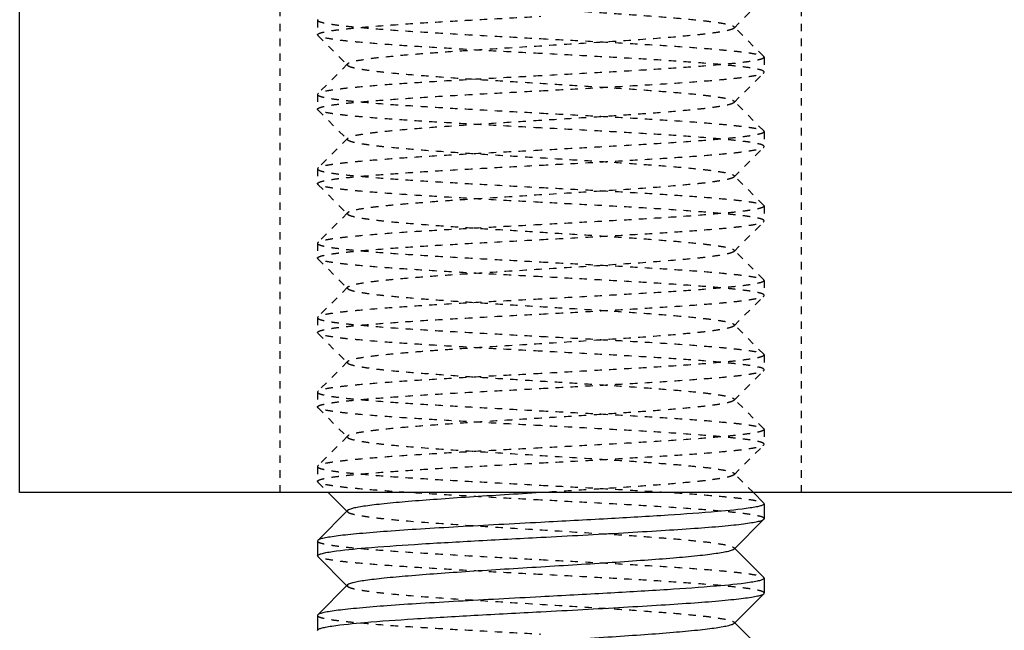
# Model space of a CAD drawing. Header units: millimetres. Extents: x -24622 to 57, y -1603 to 1112.
# Tile 85 of 219: x -1909 to -1895, y 642 to 650. Entities that reach past the tile are written whole.
import ezdxf

# ---------------------------------------------------------------- set-up
doc = ezdxf.new("R2010")
doc.units = ezdxf.units.MM
doc.linetypes.add('HIDDEN', pattern=[0.2, 0.1, -0.1])
doc.layers.add('02___PRT_ALL_AXES', color=7, linetype='Continuous')
doc.layers.add('DEFAULT_2', color=8, linetype='HIDDEN')

msp = doc.modelspace()

# ---------------------------------------------------------------- linework, layer by layer
at = {"color": 7, "linetype": 'Continuous'}
for p, q in [((-1908.506, 643.621), (-1908.506, 655.621)), ((-1788.506, 643.621), (-1908.506, 643.621)), ((-1904.36, 643.621), (-1904.11, 643.371)), ((-1898.51, 643.48), (-1898.651, 643.621)), ((-1898.51, 643.48), (-1898.506, 643.471)), ((-1904.101, 643.381), (-1904.501, 642.98)), ((-1898.91, 642.862), (-1898.51, 643.263)), ((-1898.51, 643.263), (-1898.506, 643.271)), ((-1904.501, 642.98), (-1904.506, 642.971)), ((-1904.501, 642.763), (-1904.506, 642.771)), ((-1904.501, 642.763), (-1904.11, 642.371)), ((-1898.51, 642.48), (-1898.901, 642.871)), ((-1904.101, 642.381), (-1904.501, 641.98)), ((-1898.51, 642.48), (-1898.506, 642.471)), ((-1898.91, 641.862), (-1898.51, 642.263)), ((-1898.51, 642.263), (-1898.506, 642.271)), ((-1904.501, 641.98), (-1904.506, 641.971)), ((-1898.51, 641.48), (-1898.901, 641.871))]:
    msp.add_line(p, q, dxfattribs=at)
for points, start_tangent, end_tangent in [([(-1901.506, 643.621), (-1901.994, 643.591), (-1902.464, 643.561), (-1902.9, 643.531), (-1903.287, 643.501), (-1903.611, 643.471), (-1903.745, 643.456), (-1903.86, 643.441), (-1903.953, 643.426), (-1904.025, 643.411), (-1904.074, 643.396), (-1904.101, 643.381)], (-0.998132, -0.061099), (-0.70669, -0.707524)), ([(-1898.506, 643.471), (-1898.517, 643.457), (-1898.553, 643.443), (-1898.612, 643.429), (-1898.693, 643.415)], (0.007222, -0.999974), (-0.988581, -0.15069)), ([(-1898.693, 643.415), (-1899.134, 643.366), (-1899.793, 643.318), (-1900.608, 643.27), (-1901.506, 643.221)], (-0.988581, -0.15069), (-0.998596, -0.052977)), ([(-1901.506, 643.221), (-1902.071, 643.191), (-1902.617, 643.161), (-1903.122, 643.131), (-1903.57, 643.101), (-1903.943, 643.07), (-1904.098, 643.055), (-1904.229, 643.04), (-1904.336, 643.025), (-1904.418, 643.01), (-1904.473, 642.995), (-1904.501, 642.98)], (-0.998596, -0.052977), (-0.705983, -0.708229)), ([(-1901.506, 643.021), (-1900.94, 643.051), (-1900.394, 643.082), (-1899.889, 643.112), (-1899.441, 643.142), (-1899.068, 643.172), (-1898.913, 643.187), (-1898.782, 643.202), (-1898.675, 643.218), (-1898.594, 643.233), (-1898.538, 643.248), (-1898.51, 643.263)], (0.998596, 0.052977), (0.706019, 0.708192)), ([(-1904.306, 642.83), (-1903.861, 642.878), (-1903.204, 642.926), (-1902.395, 642.973), (-1901.506, 643.021)], (0.98924, 0.146305), (0.998596, 0.052977)), ([(-1904.506, 642.771), (-1904.493, 642.786), (-1904.455, 642.801), (-1904.393, 642.815), (-1904.306, 642.83)], (0.008728, 0.999962), (0.98924, 0.146305)), ([(-1898.91, 642.862), (-1898.937, 642.847), (-1898.986, 642.832), (-1899.058, 642.817), (-1899.152, 642.802), (-1899.266, 642.786), (-1899.401, 642.771), (-1899.724, 642.741), (-1900.111, 642.711), (-1900.547, 642.681), (-1901.018, 642.651), (-1901.506, 642.621), (-1901.993, 642.591), (-1902.464, 642.561), (-1902.9, 642.531), (-1903.287, 642.501), (-1903.611, 642.471), (-1903.745, 642.456), (-1903.86, 642.441), (-1903.953, 642.426), (-1904.025, 642.411), (-1904.074, 642.396), (-1904.101, 642.381)], (-0.707117, -0.707096), (-0.70586, -0.708351)), ([(-1898.703, 642.413), (-1899.147, 642.365), (-1899.804, 642.317), (-1900.615, 642.269), (-1901.506, 642.221)], (-0.989131, -0.147034), (-0.998596, -0.052977)), ([(-1898.506, 642.471), (-1898.518, 642.457), (-1898.555, 642.442), (-1898.617, 642.428), (-1898.703, 642.413)], (-0.006651, -0.999978), (-0.989131, -0.147034)), ([(-1901.506, 642.021), (-1900.94, 642.051), (-1900.394, 642.082), (-1899.889, 642.112), (-1899.441, 642.142), (-1899.068, 642.172), (-1898.913, 642.187), (-1898.782, 642.202), (-1898.675, 642.218), (-1898.594, 642.233), (-1898.538, 642.248), (-1898.51, 642.263)], (0.998596, 0.052977), (0.706, 0.708212)), ([(-1901.506, 642.221), (-1902.071, 642.191), (-1902.617, 642.161), (-1903.122, 642.131), (-1903.57, 642.101), (-1903.943, 642.07), (-1904.098, 642.055), (-1904.229, 642.04), (-1904.336, 642.025), (-1904.418, 642.01), (-1904.473, 641.995), (-1904.501, 641.98)], (-0.998596, -0.052977), (-0.706038, -0.708174)), ([(-1904.315, 641.828), (-1903.873, 641.877), (-1903.215, 641.925), (-1902.401, 641.973), (-1901.506, 642.021)], (0.988734, 0.149681), (0.998596, 0.052977)), ([(-1898.91, 641.862), (-1898.937, 641.847), (-1898.986, 641.832), (-1899.058, 641.817), (-1899.152, 641.802), (-1899.266, 641.786), (-1899.401, 641.771), (-1899.724, 641.741), (-1900.111, 641.711), (-1900.547, 641.681), (-1901.018, 641.651), (-1901.506, 641.621), (-1901.993, 641.591), (-1902.464, 641.561), (-1902.9, 641.531), (-1903.287, 641.501), (-1903.611, 641.471), (-1903.745, 641.456), (-1903.86, 641.441), (-1903.953, 641.426), (-1904.025, 641.411), (-1904.074, 641.396), (-1904.101, 641.381)], (-0.705678, -0.708532), (-0.706932, -0.707281)), ([(-1904.506, 641.771), (-1904.494, 641.786), (-1904.458, 641.8), (-1904.398, 641.814), (-1904.315, 641.828)], (-0.004748, 0.999989), (0.988734, 0.149681))]:
    msp.add_spline(points, degree=3, dxfattribs=dict(at, start_tangent=start_tangent, end_tangent=end_tangent))
at = {"layer": '02___PRT_ALL_AXES', "color": 8, "linetype": 'HIDDEN'}
for p, q in [((-1904.506, 649.971), (-1904.506, 649.771)), ((-1898.506, 649.471), (-1898.506, 649.271)), ((-1904.506, 648.971), (-1904.506, 648.771)), ((-1898.506, 648.471), (-1898.506, 648.271)), ((-1904.506, 647.971), (-1904.506, 647.771)), ((-1898.506, 647.471), (-1898.506, 647.271)), ((-1904.506, 646.971), (-1904.506, 646.771)), ((-1898.506, 646.471), (-1898.506, 646.271)), ((-1904.506, 645.971), (-1904.506, 645.771)), ((-1898.506, 645.471), (-1898.506, 645.271)), ((-1904.506, 644.971), (-1904.506, 644.771)), ((-1898.506, 644.471), (-1898.506, 644.271)), ((-1904.506, 643.971), (-1904.506, 643.771))]:
    msp.add_line(p, q, dxfattribs=at)
at = {"layer": '02___PRT_ALL_AXES', "color": 7, "linetype": 'Continuous'}
for p, q in [((-1898.506, 643.471), (-1898.506, 643.271)), ((-1904.506, 642.971), (-1904.506, 642.771)), ((-1898.506, 642.471), (-1898.506, 642.271)), ((-1904.506, 641.971), (-1904.506, 641.771))]:
    msp.add_line(p, q, dxfattribs=at)
at = {"layer": 'DEFAULT_2', "color": 8, "linetype": 'HIDDEN'}
for p, q in [((-1905.006, 643.621), (-1905.006, 655.621)), ((-1898.006, 643.621), (-1898.006, 655.621)), ((-1898.91, 649.862), (-1898.51, 650.263)), ((-1904.501, 649.98), (-1904.506, 649.971)), ((-1898.51, 649.48), (-1898.91, 649.881)), ((-1898.91, 649.881), (-1898.91, 649.862)), ((-1904.501, 649.763), (-1904.506, 649.771)), ((-1904.501, 649.763), (-1904.101, 649.362)), ((-1904.101, 649.381), (-1904.501, 648.98)), ((-1904.101, 649.381), (-1904.101, 649.362)), ((-1898.51, 649.48), (-1898.506, 649.471)), ((-1898.91, 648.862), (-1898.51, 649.263)), ((-1898.51, 649.263), (-1898.506, 649.271)), ((-1904.501, 648.98), (-1904.506, 648.971)), ((-1898.51, 648.48), (-1898.91, 648.881)), ((-1904.501, 648.763), (-1904.506, 648.771)), ((-1904.501, 648.763), (-1904.101, 648.362)), ((-1898.51, 648.48), (-1898.506, 648.471)), ((-1904.101, 648.381), (-1904.501, 647.98)), ((-1898.91, 647.862), (-1898.51, 648.263)), ((-1898.51, 648.263), (-1898.506, 648.271)), ((-1904.501, 647.98), (-1904.506, 647.971)), ((-1898.51, 647.48), (-1898.91, 647.881)), ((-1898.91, 647.881), (-1898.91, 647.862)), ((-1904.501, 647.763), (-1904.506, 647.771)), ((-1904.501, 647.763), (-1904.101, 647.362)), ((-1898.51, 647.48), (-1898.506, 647.471)), ((-1904.101, 647.381), (-1904.501, 646.98)), ((-1904.101, 647.381), (-1904.101, 647.362)), ((-1898.91, 646.862), (-1898.51, 647.263)), ((-1898.51, 647.263), (-1898.506, 647.271)), ((-1904.501, 646.98), (-1904.506, 646.971)), ((-1898.51, 646.48), (-1898.91, 646.881)), ((-1904.501, 646.763), (-1904.506, 646.771)), ((-1904.501, 646.763), (-1904.101, 646.362)), ((-1898.51, 646.48), (-1898.506, 646.471)), ((-1904.101, 646.381), (-1904.501, 645.98)), ((-1904.101, 646.381), (-1904.101, 646.362)), ((-1898.91, 645.862), (-1898.51, 646.263)), ((-1898.51, 646.263), (-1898.506, 646.271)), ((-1904.501, 645.98), (-1904.506, 645.971)), ((-1898.51, 645.48), (-1898.91, 645.881)), ((-1898.91, 645.881), (-1898.91, 645.862)), ((-1904.501, 645.763), (-1904.506, 645.771)), ((-1904.501, 645.763), (-1904.101, 645.362)), ((-1898.51, 645.48), (-1898.506, 645.471)), ((-1904.101, 645.381), (-1904.501, 644.98)), ((-1904.101, 645.381), (-1904.101, 645.362)), ((-1898.91, 644.862), (-1898.51, 645.263)), ((-1898.51, 645.263), (-1898.506, 645.271)), ((-1904.501, 644.98), (-1904.506, 644.971)), ((-1898.51, 644.48), (-1898.91, 644.881)), ((-1898.91, 644.881), (-1898.906, 644.871)), ((-1904.501, 644.763), (-1904.506, 644.771)), ((-1904.501, 644.763), (-1904.101, 644.362)), ((-1898.906, 644.871), (-1898.91, 644.862)), ((-1904.101, 644.381), (-1904.501, 643.98)), ((-1904.101, 644.381), (-1904.101, 644.362)), ((-1898.51, 644.48), (-1898.506, 644.471)), ((-1898.91, 643.862), (-1898.51, 644.263)), ((-1898.51, 644.263), (-1898.506, 644.271)), ((-1904.501, 643.98), (-1904.506, 643.971)), ((-1898.651, 643.621), (-1898.91, 643.881)), ((-1898.91, 643.881), (-1898.91, 643.862)), ((-1904.501, 643.763), (-1904.506, 643.771)), ((-1904.501, 643.763), (-1904.36, 643.621)), ((-1904.11, 643.371), (-1904.101, 643.362)), ((-1904.101, 643.381), (-1904.101, 643.362)), ((-1898.901, 642.871), (-1898.91, 642.881)), ((-1904.11, 642.371), (-1904.101, 642.362)), ((-1904.101, 642.381), (-1904.101, 642.362)), ((-1898.901, 641.871), (-1898.91, 641.881)), ((-1898.91, 641.881), (-1898.91, 641.862))]:
    msp.add_line(p, q, dxfattribs=at)
for points, start_tangent, end_tangent in [([(-1904.101, 650.362), (-1904.074, 650.347), (-1904.025, 650.332), (-1903.953, 650.317), (-1903.86, 650.302), (-1903.745, 650.286), (-1903.611, 650.271), (-1903.287, 650.241), (-1902.9, 650.211), (-1902.464, 650.181), (-1901.993, 650.151), (-1901.506, 650.121), (-1901.018, 650.091), (-1900.547, 650.061), (-1900.111, 650.031), (-1899.724, 650.001), (-1899.401, 649.971), (-1899.266, 649.956), (-1899.152, 649.941), (-1899.058, 649.926), (-1898.986, 649.911), (-1898.937, 649.896), (-1898.91, 649.881)], (0.707117, -0.707096), (0.70586, -0.708351)), ([(-1904.506, 649.771), (-1904.491, 649.787), (-1904.448, 649.803), (-1904.376, 649.818), (-1904.277, 649.834), (-1904.151, 649.849), (-1904, 649.865), (-1903.627, 649.896), (-1903.172, 649.928), (-1902.654, 649.959), (-1902.091, 649.99), (-1901.506, 650.021)], (-0.002351, 0.999997), (0.998596, 0.052977)), ([(-1904.506, 649.971), (-1904.491, 649.956), (-1904.448, 649.94), (-1904.376, 649.924), (-1904.277, 649.909), (-1904.151, 649.893), (-1904, 649.878), (-1903.627, 649.846), (-1903.172, 649.815), (-1902.653, 649.784), (-1902.091, 649.753), (-1901.506, 649.721)], (0.006651, -0.999978), (0.998596, -0.052977)), ([(-1898.91, 649.862), (-1898.937, 649.847), (-1898.986, 649.832), (-1899.058, 649.817), (-1899.152, 649.802), (-1899.266, 649.786), (-1899.401, 649.771), (-1899.724, 649.741), (-1900.324, 649.696), (-1901.018, 649.651), (-1901.751, 649.606), (-1902.464, 649.561), (-1902.795, 649.539), (-1903.101, 649.516), (-1903.374, 649.494), (-1903.611, 649.471), (-1903.805, 649.449), (-1903.953, 649.426), (-1904.052, 649.404), (-1904.083, 649.392), (-1904.101, 649.381)], (-0.70615, -0.708063), (-0.705911, -0.7083)), ([(-1901.506, 649.521), (-1902.071, 649.551), (-1902.617, 649.582), (-1903.122, 649.612), (-1903.57, 649.642), (-1903.943, 649.672), (-1904.098, 649.687), (-1904.229, 649.702), (-1904.336, 649.718), (-1904.418, 649.733), (-1904.473, 649.748), (-1904.501, 649.763)], (-0.998596, 0.052977), (-0.706, 0.708212)), ([(-1901.506, 649.721), (-1900.94, 649.691), (-1900.394, 649.661), (-1899.889, 649.631), (-1899.441, 649.601), (-1899.068, 649.57), (-1898.913, 649.555), (-1898.782, 649.54), (-1898.675, 649.525), (-1898.594, 649.51), (-1898.538, 649.495), (-1898.51, 649.48)], (0.998596, -0.052977), (0.706038, -0.708174)), ([(-1898.506, 649.271), (-1898.52, 649.287), (-1898.563, 649.303), (-1898.635, 649.318), (-1898.734, 649.334), (-1898.86, 649.349), (-1899.011, 649.365), (-1899.384, 649.396), (-1899.839, 649.428), (-1900.357, 649.459), (-1900.92, 649.49), (-1901.506, 649.521)], (0.004748, 0.999989), (-0.998596, 0.052977)), ([(-1898.506, 649.471), (-1898.52, 649.456), (-1898.563, 649.44), (-1898.634, 649.424), (-1898.734, 649.409), (-1898.859, 649.393), (-1899.011, 649.378), (-1899.384, 649.346), (-1899.838, 649.315), (-1900.357, 649.284), (-1900.92, 649.253), (-1901.506, 649.221)], (0.008728, -0.999962), (-0.998596, -0.052977)), ([(-1904.101, 649.362), (-1904.074, 649.347), (-1904.025, 649.332), (-1903.953, 649.317), (-1903.86, 649.302), (-1903.745, 649.286), (-1903.611, 649.271), (-1903.287, 649.241), (-1902.9, 649.211), (-1902.464, 649.181), (-1901.993, 649.151), (-1901.506, 649.121), (-1901.018, 649.091), (-1900.547, 649.061), (-1900.111, 649.031), (-1899.724, 649.001), (-1899.401, 648.971), (-1899.266, 648.956), (-1899.152, 648.941), (-1899.058, 648.926), (-1898.986, 648.911), (-1898.937, 648.896), (-1898.91, 648.881)], (0.705678, -0.708532), (0.706932, -0.707281)), ([(-1901.506, 649.021), (-1900.94, 649.051), (-1900.394, 649.082), (-1899.889, 649.112), (-1899.441, 649.142), (-1899.068, 649.172), (-1898.913, 649.187), (-1898.782, 649.202), (-1898.675, 649.218), (-1898.594, 649.233), (-1898.538, 649.248), (-1898.51, 649.263)], (0.998596, 0.052977), (0.706003, 0.708209)), ([(-1901.506, 649.221), (-1902.071, 649.191), (-1902.617, 649.161), (-1903.122, 649.131), (-1903.57, 649.101), (-1903.943, 649.07), (-1904.098, 649.055), (-1904.229, 649.04), (-1904.336, 649.025), (-1904.418, 649.01), (-1904.473, 648.995), (-1904.501, 648.98)], (-0.998596, -0.052977), (-0.705975, -0.708237)), ([(-1904.506, 648.771), (-1904.491, 648.787), (-1904.448, 648.803), (-1904.376, 648.818), (-1904.277, 648.834), (-1904.151, 648.849), (-1904, 648.865), (-1903.627, 648.896), (-1903.172, 648.928), (-1902.654, 648.959), (-1902.091, 648.99), (-1901.506, 649.021)], (0.006208, 0.999981), (0.998596, 0.052977)), ([(-1904.506, 648.971), (-1904.491, 648.956), (-1904.448, 648.94), (-1904.376, 648.924), (-1904.277, 648.909), (-1904.151, 648.893), (-1904, 648.878), (-1903.627, 648.846), (-1903.172, 648.815), (-1902.654, 648.784), (-1902.091, 648.753), (-1901.506, 648.721)], (0.002351, -0.999997), (0.998596, -0.052977)), ([(-1898.91, 648.862), (-1898.937, 648.847), (-1898.986, 648.832), (-1899.058, 648.817), (-1899.152, 648.802), (-1899.266, 648.786), (-1899.401, 648.771), (-1899.724, 648.741), (-1900.111, 648.711), (-1900.547, 648.681), (-1901.018, 648.651), (-1901.506, 648.621)], (-0.707034, -0.70718), (-0.998132, -0.061099)), ([(-1898.91, 648.881), (-1898.906, 648.871), (-1898.91, 648.862)], (0.706932, -0.707281), (-0.707034, -0.70718)), ([(-1901.506, 648.521), (-1902.071, 648.551), (-1902.617, 648.582), (-1903.122, 648.612), (-1903.57, 648.642), (-1903.943, 648.672), (-1904.098, 648.687), (-1904.229, 648.702), (-1904.336, 648.718), (-1904.418, 648.733), (-1904.473, 648.748), (-1904.501, 648.763)], (-0.998596, 0.052977), (-0.705936, 0.708276)), ([(-1901.506, 648.721), (-1900.94, 648.691), (-1900.394, 648.661), (-1899.889, 648.631), (-1899.441, 648.601), (-1899.068, 648.57), (-1898.913, 648.555), (-1898.782, 648.54), (-1898.675, 648.525), (-1898.594, 648.51), (-1898.538, 648.495), (-1898.51, 648.48)], (0.998596, -0.052977), (0.705946, -0.708266)), ([(-1901.506, 648.621), (-1901.993, 648.591), (-1902.464, 648.561), (-1902.9, 648.531), (-1903.287, 648.501), (-1903.611, 648.471), (-1903.745, 648.456), (-1903.86, 648.441), (-1903.953, 648.426), (-1904.025, 648.411), (-1904.074, 648.396), (-1904.101, 648.381)], (-0.998132, -0.061099), (-0.707034, -0.70718)), ([(-1898.506, 648.271), (-1898.52, 648.287), (-1898.563, 648.303), (-1898.635, 648.318), (-1898.734, 648.334), (-1898.86, 648.349), (-1899.011, 648.365), (-1899.384, 648.396), (-1899.839, 648.428), (-1900.358, 648.459), (-1900.92, 648.49), (-1901.506, 648.521)], (-0.000879, 1), (-0.998596, 0.052977)), ([(-1898.506, 648.471), (-1898.52, 648.456), (-1898.563, 648.44), (-1898.635, 648.424), (-1898.734, 648.409), (-1898.86, 648.393), (-1899.011, 648.378), (-1899.384, 648.346), (-1899.839, 648.315), (-1900.358, 648.284), (-1900.92, 648.253), (-1901.506, 648.221)], (-0.004748, -0.999989), (-0.998596, -0.052977)), ([(-1904.101, 648.381), (-1904.106, 648.371), (-1904.101, 648.362)], (-0.707034, -0.70718), (0.706932, -0.707281)), ([(-1904.101, 648.362), (-1904.074, 648.347), (-1904.025, 648.332), (-1903.953, 648.317), (-1903.86, 648.302), (-1903.745, 648.286), (-1903.611, 648.271), (-1903.287, 648.241), (-1902.9, 648.211), (-1902.464, 648.181), (-1901.993, 648.151), (-1901.506, 648.121), (-1901.018, 648.091), (-1900.547, 648.061), (-1900.111, 648.031), (-1899.724, 648.001), (-1899.401, 647.971), (-1899.266, 647.956), (-1899.152, 647.941), (-1899.058, 647.926), (-1898.986, 647.911), (-1898.937, 647.896), (-1898.91, 647.881)], (0.706932, -0.707281), (0.705678, -0.708532)), ([(-1901.506, 648.221), (-1902.071, 648.191), (-1902.617, 648.161), (-1903.122, 648.131), (-1903.57, 648.101), (-1903.943, 648.07), (-1904.098, 648.055), (-1904.229, 648.04), (-1904.336, 648.025), (-1904.418, 648.01), (-1904.473, 647.995), (-1904.501, 647.98)], (-0.998596, -0.052977), (-0.706014, -0.708198)), ([(-1901.506, 648.021), (-1900.94, 648.051), (-1900.394, 648.082), (-1899.889, 648.112), (-1899.441, 648.142), (-1899.068, 648.172), (-1898.913, 648.187), (-1898.782, 648.202), (-1898.675, 648.218), (-1898.594, 648.233), (-1898.538, 648.248), (-1898.51, 648.263)], (0.998596, 0.052977), (0.705981, 0.708231)), ([(-1904.506, 647.771), (-1904.491, 647.787), (-1904.448, 647.803), (-1904.377, 647.818), (-1904.278, 647.834), (-1904.152, 647.849), (-1904, 647.865), (-1903.627, 647.896), (-1903.173, 647.928), (-1902.654, 647.959), (-1902.091, 647.99), (-1901.506, 648.021)], (-0.007646, 0.999971), (0.998596, 0.052977)), ([(-1904.506, 647.971), (-1904.491, 647.956), (-1904.448, 647.94), (-1904.377, 647.924), (-1904.277, 647.909), (-1904.152, 647.893), (-1904, 647.878), (-1903.627, 647.846), (-1903.173, 647.815), (-1902.654, 647.784), (-1902.091, 647.753), (-1901.506, 647.721)], (-0.006208, -0.999981), (0.998596, -0.052977)), ([(-1898.91, 647.862), (-1898.937, 647.847), (-1898.986, 647.832), (-1899.058, 647.817), (-1899.152, 647.802), (-1899.266, 647.786), (-1899.401, 647.771), (-1899.724, 647.741), (-1900.324, 647.696), (-1901.018, 647.651), (-1901.751, 647.606), (-1902.464, 647.561), (-1902.795, 647.539), (-1903.101, 647.516), (-1903.374, 647.494), (-1903.611, 647.471), (-1903.805, 647.449), (-1903.953, 647.426), (-1904.052, 647.404), (-1904.083, 647.392), (-1904.101, 647.381)], (-0.705911, -0.7083), (-0.70615, -0.708063)), ([(-1901.506, 647.521), (-1902.071, 647.551), (-1902.617, 647.582), (-1903.122, 647.612), (-1903.57, 647.642), (-1903.943, 647.672), (-1904.098, 647.687), (-1904.229, 647.702), (-1904.336, 647.718), (-1904.418, 647.733), (-1904.473, 647.748), (-1904.501, 647.763)], (-0.998596, 0.052977), (-0.706033, 0.708179)), ([(-1901.506, 647.721), (-1900.94, 647.691), (-1900.394, 647.661), (-1899.889, 647.631), (-1899.441, 647.601), (-1899.068, 647.57), (-1898.913, 647.555), (-1898.782, 647.54), (-1898.675, 647.525), (-1898.594, 647.51), (-1898.538, 647.495), (-1898.51, 647.48)], (0.998596, -0.052977), (0.70599, -0.708222)), ([(-1898.506, 647.271), (-1898.52, 647.287), (-1898.563, 647.303), (-1898.635, 647.318), (-1898.734, 647.334), (-1898.86, 647.349), (-1899.012, 647.365), (-1899.385, 647.396), (-1899.839, 647.428), (-1900.358, 647.459), (-1900.921, 647.49), (-1901.506, 647.521)], (-0.008222, 0.999966), (-0.998596, 0.052977)), ([(-1898.506, 647.471), (-1898.52, 647.456), (-1898.563, 647.44), (-1898.635, 647.424), (-1898.734, 647.409), (-1898.86, 647.393), (-1899.011, 647.378), (-1899.384, 647.346), (-1899.839, 647.315), (-1900.357, 647.284), (-1900.92, 647.253), (-1901.506, 647.221)], (0.000879, -1), (-0.998596, -0.052977)), ([(-1904.101, 647.362), (-1904.074, 647.347), (-1904.025, 647.332), (-1903.953, 647.317), (-1903.86, 647.302), (-1903.745, 647.286), (-1903.611, 647.271), (-1903.287, 647.241), (-1902.9, 647.211), (-1902.464, 647.181), (-1901.993, 647.151), (-1901.506, 647.121), (-1901.018, 647.091), (-1900.547, 647.061), (-1900.111, 647.031), (-1899.724, 647.001), (-1899.401, 646.971), (-1899.266, 646.956), (-1899.152, 646.941), (-1899.058, 646.926), (-1898.986, 646.911), (-1898.937, 646.896), (-1898.91, 646.881)], (0.70586, -0.708351), (0.707117, -0.707096)), ([(-1901.506, 647.021), (-1900.94, 647.051), (-1900.394, 647.082), (-1899.889, 647.112), (-1899.441, 647.142), (-1899.068, 647.172), (-1898.913, 647.187), (-1898.782, 647.202), (-1898.675, 647.218), (-1898.594, 647.233), (-1898.538, 647.248), (-1898.51, 647.263)], (0.998596, 0.052977), (0.705917, 0.708295)), ([(-1901.506, 647.221), (-1902.071, 647.191), (-1902.617, 647.161), (-1903.122, 647.131), (-1903.57, 647.101), (-1903.943, 647.07), (-1904.098, 647.055), (-1904.229, 647.04), (-1904.336, 647.025), (-1904.418, 647.01), (-1904.473, 646.995), (-1904.501, 646.98)], (-0.998596, -0.052977), (-0.705922, -0.70829)), ([(-1904.506, 646.771), (-1904.491, 646.787), (-1904.448, 646.803), (-1904.376, 646.818), (-1904.277, 646.834), (-1904.151, 646.849), (-1904, 646.865), (-1903.627, 646.896), (-1903.172, 646.928), (-1902.654, 646.959), (-1902.091, 646.99), (-1901.506, 647.021)], (-0.001278, 0.999999), (0.998596, 0.052977)), ([(-1904.506, 646.971), (-1904.491, 646.956), (-1904.448, 646.94), (-1904.376, 646.924), (-1904.277, 646.909), (-1904.151, 646.893), (-1904, 646.878), (-1903.627, 646.846), (-1903.172, 646.815), (-1902.653, 646.784), (-1902.091, 646.753), (-1901.506, 646.721)], (0.007646, -0.999971), (0.998596, -0.052977)), ([(-1898.91, 646.881), (-1898.906, 646.871), (-1898.91, 646.862)], (0.707117, -0.707096), (-0.7072, -0.707014)), ([(-1901.506, 646.521), (-1902.071, 646.551), (-1902.617, 646.582), (-1903.122, 646.612), (-1903.57, 646.642), (-1903.943, 646.672), (-1904.098, 646.687), (-1904.229, 646.702), (-1904.336, 646.718), (-1904.418, 646.733), (-1904.473, 646.748), (-1904.501, 646.763)], (-0.998596, 0.052977), (-0.705994, 0.708218)), ([(-1898.91, 646.862), (-1898.937, 646.847), (-1898.986, 646.832), (-1899.058, 646.817), (-1899.152, 646.802), (-1899.266, 646.786), (-1899.401, 646.771), (-1899.724, 646.741), (-1900.324, 646.696), (-1901.018, 646.651), (-1901.751, 646.606), (-1902.464, 646.561), (-1902.795, 646.539), (-1903.101, 646.516), (-1903.374, 646.494), (-1903.611, 646.471), (-1903.805, 646.449), (-1903.953, 646.426), (-1904.052, 646.404), (-1904.083, 646.392), (-1904.101, 646.381)], (-0.7072, -0.707014), (-0.706711, -0.707503)), ([(-1901.506, 646.721), (-1900.94, 646.691), (-1900.394, 646.661), (-1899.889, 646.631), (-1899.441, 646.601), (-1899.068, 646.57), (-1898.913, 646.555), (-1898.782, 646.54), (-1898.675, 646.525), (-1898.594, 646.51), (-1898.538, 646.495), (-1898.51, 646.48)], (0.998596, -0.052977), (0.70604, -0.708172)), ([(-1898.506, 646.271), (-1898.52, 646.287), (-1898.563, 646.303), (-1898.635, 646.318), (-1898.734, 646.334), (-1898.86, 646.349), (-1899.011, 646.365), (-1899.384, 646.396), (-1899.839, 646.428), (-1900.357, 646.459), (-1900.92, 646.49), (-1901.506, 646.521)], (0.005671, 0.999984), (-0.998596, 0.052977)), ([(-1898.506, 646.471), (-1898.52, 646.456), (-1898.563, 646.44), (-1898.634, 646.424), (-1898.734, 646.409), (-1898.859, 646.393), (-1899.011, 646.378), (-1899.384, 646.346), (-1899.838, 646.315), (-1900.357, 646.284), (-1900.92, 646.253), (-1901.506, 646.221)], (0.008222, -0.999966), (-0.998596, -0.052977)), ([(-1904.101, 646.362), (-1904.074, 646.347), (-1904.025, 646.332), (-1903.953, 646.317), (-1903.86, 646.302), (-1903.745, 646.286), (-1903.611, 646.271), (-1903.287, 646.241), (-1902.9, 646.211), (-1902.464, 646.181), (-1901.993, 646.151), (-1901.506, 646.121), (-1901.018, 646.091), (-1900.547, 646.061), (-1900.111, 646.031), (-1899.724, 646.001), (-1899.401, 645.971), (-1899.266, 645.956), (-1899.152, 645.941), (-1899.058, 645.926), (-1898.986, 645.911), (-1898.937, 645.896), (-1898.91, 645.881)], (0.70669, -0.707524), (0.705646, -0.708565)), ([(-1901.506, 646.221), (-1902.071, 646.191), (-1902.617, 646.161), (-1903.122, 646.131), (-1903.57, 646.101), (-1903.943, 646.07), (-1904.098, 646.055), (-1904.229, 646.04), (-1904.336, 646.025), (-1904.418, 646.01), (-1904.473, 645.995), (-1904.501, 645.98)], (-0.998596, -0.052977), (-0.70598, -0.708232)), ([(-1901.506, 646.021), (-1900.94, 646.051), (-1900.394, 646.082), (-1899.889, 646.112), (-1899.441, 646.142), (-1899.068, 646.172), (-1898.913, 646.187), (-1898.782, 646.202), (-1898.675, 646.218), (-1898.594, 646.233), (-1898.538, 646.248), (-1898.51, 646.263)], (0.998596, 0.052977), (0.706009, 0.708203)), ([(-1904.506, 645.771), (-1904.491, 645.787), (-1904.448, 645.803), (-1904.376, 645.818), (-1904.277, 645.834), (-1904.151, 645.849), (-1904, 645.865), (-1903.626, 645.896), (-1903.172, 645.928), (-1902.653, 645.959), (-1902.091, 645.99), (-1901.506, 646.021)], (0.008967, 0.99996), (0.998596, 0.052977)), ([(-1904.506, 645.971), (-1904.491, 645.956), (-1904.448, 645.94), (-1904.376, 645.924), (-1904.277, 645.909), (-1904.151, 645.893), (-1904, 645.878), (-1903.627, 645.846), (-1903.172, 645.815), (-1902.654, 645.784), (-1902.091, 645.753), (-1901.506, 645.721)], (0.001278, -0.999999), (0.998596, -0.052977)), ([(-1898.91, 645.862), (-1898.937, 645.847), (-1898.986, 645.832), (-1899.058, 645.817), (-1899.152, 645.802), (-1899.266, 645.786), (-1899.401, 645.771), (-1899.724, 645.741), (-1900.324, 645.696), (-1901.018, 645.651), (-1901.751, 645.606), (-1902.464, 645.561), (-1902.795, 645.539), (-1903.101, 645.516), (-1903.374, 645.494), (-1903.611, 645.471), (-1903.805, 645.449), (-1903.953, 645.426), (-1904.052, 645.404), (-1904.083, 645.392), (-1904.101, 645.381)], (-0.705733, -0.708478), (-0.706419, -0.707794)), ([(-1901.506, 645.521), (-1902.071, 645.551), (-1902.617, 645.582), (-1903.122, 645.612), (-1903.57, 645.642), (-1903.943, 645.672), (-1904.098, 645.687), (-1904.229, 645.702), (-1904.336, 645.718), (-1904.418, 645.733), (-1904.473, 645.748), (-1904.501, 645.763)], (-0.998596, 0.052977), (-0.705905, 0.708306)), ([(-1901.506, 645.721), (-1900.94, 645.691), (-1900.394, 645.661), (-1899.889, 645.631), (-1899.441, 645.601), (-1899.068, 645.57), (-1898.913, 645.555), (-1898.782, 645.54), (-1898.675, 645.525), (-1898.594, 645.51), (-1898.538, 645.495), (-1898.51, 645.48)], (0.998596, -0.052977), (0.70594, -0.708272)), ([(-1898.506, 645.271), (-1898.52, 645.287), (-1898.563, 645.303), (-1898.635, 645.318), (-1898.734, 645.334), (-1898.86, 645.349), (-1899.011, 645.365), (-1899.384, 645.396), (-1899.839, 645.428), (-1900.358, 645.459), (-1900.92, 645.49), (-1901.506, 645.521)], (0, 1), (-0.998596, 0.052977)), ([(-1898.506, 645.471), (-1898.52, 645.456), (-1898.563, 645.44), (-1898.635, 645.424), (-1898.734, 645.409), (-1898.86, 645.393), (-1899.011, 645.378), (-1899.384, 645.346), (-1899.839, 645.315), (-1900.358, 645.284), (-1900.921, 645.253), (-1901.506, 645.221)], (-0.005671, -0.999984), (-0.998596, -0.052977)), ([(-1904.101, 645.362), (-1904.074, 645.347), (-1904.025, 645.332), (-1903.953, 645.317), (-1903.86, 645.302), (-1903.745, 645.286), (-1903.611, 645.271), (-1903.287, 645.241), (-1902.9, 645.211), (-1902.464, 645.181), (-1901.993, 645.151), (-1901.506, 645.121), (-1901.018, 645.091), (-1900.548, 645.061), (-1900.111, 645.031), (-1899.724, 645.001), (-1899.401, 644.971), (-1899.266, 644.956), (-1899.152, 644.941), (-1899.058, 644.926), (-1898.986, 644.911), (-1898.937, 644.896), (-1898.91, 644.881)], (0.706219, -0.707993), (0.708097, -0.706116)), ([(-1901.506, 645.221), (-1902.071, 645.191), (-1902.617, 645.161), (-1903.122, 645.131), (-1903.57, 645.101), (-1903.943, 645.07), (-1904.098, 645.055), (-1904.229, 645.04), (-1904.336, 645.025), (-1904.418, 645.01), (-1904.473, 644.995), (-1904.501, 644.98)], (-0.998596, -0.052977), (-0.706032, -0.70818)), ([(-1901.506, 645.021), (-1900.94, 645.052), (-1900.394, 645.082), (-1899.889, 645.112), (-1899.441, 645.142), (-1899.068, 645.172), (-1898.913, 645.187), (-1898.782, 645.202), (-1898.675, 645.218), (-1898.594, 645.233), (-1898.538, 645.248), (-1898.51, 645.263)], (0.998596, 0.052977), (0.707874, 0.706339)), ([(-1904.506, 644.771), (-1904.491, 644.787), (-1904.448, 644.802), (-1904.377, 644.818), (-1904.278, 644.834), (-1904.152, 644.849), (-1904, 644.865), (-1903.627, 644.896), (-1903.173, 644.928), (-1902.654, 644.959), (-1902.091, 644.99), (-1901.506, 645.021)], (-0.008478, 0.999964), (0.998596, 0.052977)), ([(-1904.506, 644.971), (-1904.491, 644.956), (-1904.448, 644.94), (-1904.377, 644.924), (-1904.278, 644.909), (-1904.152, 644.893), (-1904, 644.878), (-1903.627, 644.846), (-1903.173, 644.815), (-1902.654, 644.784), (-1902.091, 644.753), (-1901.506, 644.721)], (-0.008967, -0.99996), (0.998596, -0.052977)), ([(-1901.506, 644.521), (-1902.071, 644.551), (-1902.617, 644.582), (-1903.122, 644.612), (-1903.57, 644.642), (-1903.943, 644.672), (-1904.098, 644.687), (-1904.229, 644.702), (-1904.336, 644.718), (-1904.418, 644.733), (-1904.473, 644.748), (-1904.501, 644.763)], (-0.998596, 0.052977), (-0.706042, 0.70817)), ([(-1898.91, 644.862), (-1898.937, 644.847), (-1898.986, 644.832), (-1899.058, 644.817), (-1899.152, 644.801), (-1899.266, 644.786), (-1899.401, 644.771), (-1899.724, 644.741), (-1900.111, 644.711), (-1900.548, 644.681), (-1901.018, 644.651), (-1901.506, 644.621), (-1901.993, 644.591), (-1902.464, 644.561), (-1902.9, 644.531), (-1903.287, 644.501), (-1903.611, 644.471), (-1903.745, 644.456), (-1903.86, 644.441), (-1903.953, 644.426), (-1904.025, 644.411), (-1904.074, 644.396), (-1904.101, 644.381)], (-0.708097, -0.706115), (-0.706219, -0.707993)), ([(-1901.506, 644.721), (-1900.94, 644.691), (-1900.394, 644.661), (-1899.889, 644.631), (-1899.441, 644.601), (-1899.068, 644.57), (-1898.913, 644.555), (-1898.782, 644.54), (-1898.675, 644.525), (-1898.594, 644.51), (-1898.538, 644.495), (-1898.51, 644.48)], (0.998596, -0.052977), (0.707874, -0.706339)), ([(-1898.506, 644.271), (-1898.52, 644.287), (-1898.563, 644.303), (-1898.635, 644.318), (-1898.734, 644.334), (-1898.86, 644.349), (-1899.012, 644.365), (-1899.385, 644.396), (-1899.839, 644.428), (-1900.358, 644.459), (-1900.921, 644.49), (-1901.506, 644.521)], (-0.007222, 0.999974), (-0.998596, 0.052977)), ([(-1904.101, 644.362), (-1904.074, 644.347), (-1904.025, 644.332), (-1903.953, 644.317), (-1903.86, 644.302), (-1903.745, 644.286), (-1903.611, 644.271), (-1903.287, 644.241), (-1902.687, 644.196), (-1901.993, 644.151), (-1901.261, 644.106), (-1900.547, 644.061), (-1900.216, 644.039), (-1899.91, 644.016), (-1899.637, 643.994), (-1899.401, 643.971), (-1899.206, 643.949), (-1899.058, 643.926), (-1898.959, 643.904), (-1898.928, 643.892), (-1898.91, 643.881)], (0.706419, -0.707794), (0.705733, -0.708478)), ([(-1898.506, 644.471), (-1898.52, 644.456), (-1898.563, 644.44), (-1898.635, 644.424), (-1898.734, 644.409), (-1898.86, 644.393), (-1899.011, 644.378), (-1899.384, 644.346), (-1899.839, 644.315), (-1900.358, 644.284), (-1900.92, 644.253), (-1901.506, 644.221)], (0, -1), (-0.998596, -0.052977)), ([(-1901.506, 644.221), (-1902.071, 644.191), (-1902.617, 644.161), (-1903.122, 644.131), (-1903.57, 644.101), (-1903.943, 644.07), (-1904.098, 644.055), (-1904.229, 644.04), (-1904.336, 644.025), (-1904.418, 644.01), (-1904.473, 643.995), (-1904.501, 643.98)], (-0.998596, -0.052977), (-0.705914, -0.708298)), ([(-1901.506, 644.021), (-1900.94, 644.051), (-1900.394, 644.082), (-1899.889, 644.112), (-1899.441, 644.142), (-1899.068, 644.172), (-1898.913, 644.187), (-1898.782, 644.202), (-1898.675, 644.218), (-1898.594, 644.233), (-1898.538, 644.248), (-1898.51, 644.263)], (0.998596, 0.052977), (0.705925, 0.708286)), ([(-1904.506, 643.771), (-1904.491, 643.787), (-1904.448, 643.803), (-1904.376, 643.818), (-1904.277, 643.834), (-1904.151, 643.849), (-1904, 643.865), (-1903.627, 643.896), (-1903.172, 643.928), (-1902.654, 643.959), (-1902.091, 643.99), (-1901.506, 644.021)], (-0.000202, 1), (0.998596, 0.052977)), ([(-1904.506, 643.971), (-1904.491, 643.956), (-1904.448, 643.94), (-1904.376, 643.924), (-1904.277, 643.909), (-1904.151, 643.893), (-1904, 643.878), (-1903.626, 643.846), (-1903.172, 643.815), (-1902.653, 643.784), (-1902.091, 643.753), (-1901.506, 643.721)], (0.008478, -0.999964), (0.998596, -0.052977)), ([(-1898.91, 643.862), (-1898.937, 643.847), (-1898.986, 643.832), (-1899.058, 643.817), (-1899.152, 643.802), (-1899.266, 643.786), (-1899.401, 643.771), (-1899.724, 643.741), (-1900.111, 643.711), (-1900.548, 643.681), (-1901.018, 643.651), (-1901.506, 643.621)], (-0.705646, -0.708565), (-0.998132, -0.061099)), ([(-1901.506, 643.521), (-1902.071, 643.551), (-1902.617, 643.582), (-1903.122, 643.612), (-1903.57, 643.642), (-1903.943, 643.672), (-1904.098, 643.687), (-1904.229, 643.702), (-1904.336, 643.718), (-1904.418, 643.733), (-1904.473, 643.748), (-1904.501, 643.763)], (-0.998596, 0.052977), (-0.705985, 0.708227)), ([(-1901.506, 643.721), (-1900.94, 643.691), (-1900.394, 643.661), (-1899.889, 643.631), (-1899.441, 643.601), (-1899.068, 643.57), (-1898.913, 643.555), (-1898.782, 643.54), (-1898.675, 643.525), (-1898.594, 643.51), (-1898.538, 643.495), (-1898.51, 643.48)], (0.998596, -0.052977), (0.706026, -0.708186)), ([(-1898.506, 643.271), (-1898.52, 643.287), (-1898.563, 643.303), (-1898.635, 643.318), (-1898.734, 643.334), (-1898.86, 643.349), (-1899.011, 643.365), (-1899.384, 643.396), (-1899.839, 643.428), (-1900.357, 643.459), (-1900.92, 643.49), (-1901.506, 643.521)], (0.006651, 0.999978), (-0.998596, 0.052977)), ([(-1904.101, 643.362), (-1904.074, 643.347), (-1904.025, 643.332), (-1903.953, 643.317), (-1903.86, 643.302), (-1903.745, 643.286), (-1903.611, 643.271), (-1903.287, 643.241), (-1902.687, 643.196), (-1901.993, 643.151), (-1901.261, 643.106), (-1900.547, 643.061), (-1900.216, 643.039), (-1899.911, 643.016), (-1899.637, 642.994), (-1899.401, 642.971), (-1899.206, 642.949), (-1899.058, 642.926), (-1898.959, 642.904), (-1898.928, 642.892), (-1898.91, 642.881)], (0.706711, -0.707503), (0.7072, -0.707014)), ([(-1904.506, 642.971), (-1904.491, 642.956), (-1904.448, 642.94), (-1904.376, 642.924), (-1904.277, 642.909), (-1904.151, 642.893), (-1904, 642.878), (-1903.627, 642.846), (-1903.172, 642.815), (-1902.654, 642.784), (-1902.091, 642.753), (-1901.506, 642.721)], (0.000202, -1), (0.998596, -0.052977)), ([(-1901.506, 642.521), (-1902.071, 642.551), (-1902.617, 642.582), (-1903.122, 642.612), (-1903.57, 642.642), (-1903.943, 642.672), (-1904.098, 642.687), (-1904.229, 642.702), (-1904.336, 642.718), (-1904.418, 642.733), (-1904.473, 642.748), (-1904.501, 642.763)], (-0.998596, 0.052977), (-0.70591, 0.708302)), ([(-1898.91, 642.881), (-1898.906, 642.871), (-1898.91, 642.862)], (0.7072, -0.707014), (-0.707117, -0.707096)), ([(-1901.506, 642.721), (-1900.94, 642.691), (-1900.394, 642.661), (-1899.889, 642.631), (-1899.441, 642.601), (-1899.068, 642.57), (-1898.913, 642.555), (-1898.782, 642.54), (-1898.675, 642.525), (-1898.594, 642.51), (-1898.538, 642.495), (-1898.51, 642.48)], (0.998596, -0.052977), (0.705931, -0.708281)), ([(-1898.506, 642.271), (-1898.52, 642.287), (-1898.563, 642.303), (-1898.635, 642.318), (-1898.734, 642.334), (-1898.86, 642.349), (-1899.011, 642.365), (-1899.384, 642.396), (-1899.839, 642.428), (-1900.357, 642.459), (-1900.92, 642.49), (-1901.506, 642.521)], (0.002351, 0.999997), (-0.998596, 0.052977)), ([(-1904.101, 642.362), (-1904.074, 642.347), (-1904.025, 642.332), (-1903.953, 642.317), (-1903.86, 642.302), (-1903.745, 642.286), (-1903.611, 642.271), (-1903.287, 642.241), (-1902.687, 642.196), (-1901.993, 642.151), (-1901.261, 642.106), (-1900.547, 642.061), (-1900.216, 642.039), (-1899.91, 642.016), (-1899.637, 641.994), (-1899.401, 641.971), (-1899.206, 641.949), (-1899.058, 641.926), (-1898.959, 641.904), (-1898.928, 641.892), (-1898.91, 641.881)], (0.70615, -0.708063), (0.705911, -0.7083)), ([(-1904.506, 641.971), (-1904.491, 641.956), (-1904.448, 641.94), (-1904.377, 641.924), (-1904.278, 641.909), (-1904.152, 641.893), (-1904, 641.878), (-1903.627, 641.846), (-1903.173, 641.815), (-1902.654, 641.784), (-1902.091, 641.753), (-1901.506, 641.721)], (-0.008728, -0.999962), (0.998596, -0.052977))]:
    msp.add_spline(points, degree=3, dxfattribs=dict(at, start_tangent=start_tangent, end_tangent=end_tangent))

doc.saveas('drawing.dxf')
